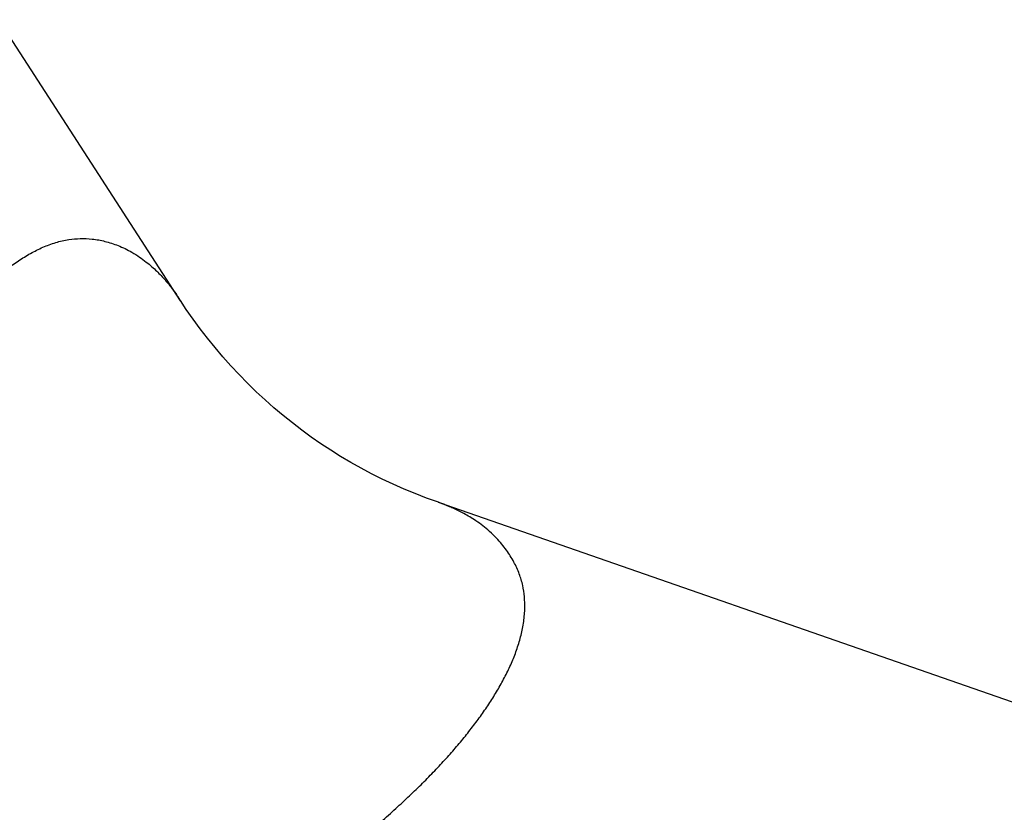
# Model space of a CAD drawing. Header units: millimetres. Extents: x 95 to 1084, y -153 to 904.
# Tile 6 of 27: x 270 to 298, y -23 to 0. Entities that reach past the tile are written whole.
import ezdxf

# ---------------------------------------------------------------- set-up
doc = ezdxf.new("R2010")
doc.units = ezdxf.units.MM
doc.header["$LTSCALE"] = 30.734
doc.layers.get('0').update_dxf_attribs({"linetype": 'CONTINUOUS'})

msp = doc.modelspace()

# ---------------------------------------------------------------- linework, layer by layer
at = {"color": 7, "linetype": 'CONTINUOUS'}
for p, q in [((274.621, -8.375), (269.466, -0.413)), ((274.62, -8.373), (274.621, -8.375)), ((303.623, -21.652), (281.928, -14.089))]:
    msp.add_line(p, q, dxfattribs=at)
at = {"color": 9, "linetype": 'CONTINUOUS'}
msp.add_line((274.615, -8.366), (274.62, -8.373), dxfattribs=at)
at = {"color": 7, "linetype": 'CONTINUOUS'}
msp.add_lwpolyline([(281.928, -14.088), (281.588, -13.967), (281.268, -13.843), (280.952, -13.713), (280.64, -13.575), (280.333, -13.43), (280.031, -13.279), (279.734, -13.122), (279.442, -12.958), (279.155, -12.787), (278.873, -12.611), (278.596, -12.427), (278.322, -12.238), (278.053, -12.041), (277.788, -11.838), (277.526, -11.627), (277.267, -11.409), (277.013, -11.185), (276.764, -10.953), (276.519, -10.715), (276.28, -10.471), (276.046, -10.221), (275.819, -9.966), (275.598, -9.705), (275.383, -9.44), (275.176, -9.171), (274.976, -8.897), (274.784, -8.621), (274.62, -8.374)], dxfattribs=at)
at = {"color": 9, "linetype": 'CONTINUOUS'}
for points, knots in [([(261.556, -28.075), (261.638, -27.896), (261.795, -27.5), (261.988, -26.842), (262.154, -26.075), (262.317, -25.196), (262.509, -24.182), (262.737, -23.021), (263.001, -21.752), (263.293, -20.477), (263.596, -19.282), (263.898, -18.201), (264.197, -17.223), (264.491, -16.336), (264.781, -15.526), (265.069, -14.777), (265.353, -14.084), (265.63, -13.445), (265.899, -12.859), (266.164, -12.316), (266.427, -11.806), (266.688, -11.326), (266.948, -10.874), (267.206, -10.448), (267.464, -10.046), (267.724, -9.664), (267.987, -9.3), (268.256, -8.952), (268.53, -8.62), (268.808, -8.308), (269.093, -8.015), (269.389, -7.739), (269.701, -7.481), (270.026, -7.243), (270.366, -7.033), (270.717, -6.856), (271.081, -6.72), (271.333, -6.662), (271.46, -6.643)], [0, 0, 0, 0, 0.024164, 0.052063, 0.083966, 0.120268, 0.161747, 0.210352, 0.265333, 0.320563, 0.370778, 0.41638, 0.458112, 0.496106, 0.53089, 0.56364, 0.594386, 0.622722, 0.648974, 0.673484, 0.69676, 0.719181, 0.740518, 0.760711, 0.780202, 0.799032, 0.817293, 0.835348, 0.852949, 0.869942, 0.886586, 0.903066, 0.919566, 0.936116, 0.952435, 0.968434, 0.984262, 1, 1, 1, 1]), ([(271.46, -6.643), (271.567, -6.627), (271.787, -6.607), (272.13, -6.621), (272.491, -6.688), (272.867, -6.81), (273.115, -6.929), (273.238, -7)], [0, 0, 0, 0, 0.174466, 0.358634, 0.555786, 0.768136, 1, 1, 1, 1]), ([(273.238, -7), (273.315, -7.044), (273.455, -7.132), (273.644, -7.272), (273.805, -7.406), (273.944, -7.536), (274.068, -7.662), (274.18, -7.786), (274.285, -7.911), (274.386, -8.039), (274.482, -8.169), (274.558, -8.279), (274.601, -8.344), (274.615, -8.366)], [0, 0, 0, 0, 0.134728, 0.253682, 0.35988, 0.456186, 0.545245, 0.62968, 0.712394, 0.796045, 0.879599, 0.960463, 1, 1, 1, 1]), ([(283.572, -15.107), (283.509, -15.04), (283.385, -14.913), (283.187, -14.753), (282.996, -14.619), (282.817, -14.506), (282.651, -14.41), (282.495, -14.328), (282.346, -14.259), (282.207, -14.199), (282.082, -14.147), (281.99, -14.112), (281.941, -14.094), (281.928, -14.089)], [0, 0, 0, 0, 0.141517, 0.27174, 0.391212, 0.499858, 0.596997, 0.685914, 0.770267, 0.849692, 0.918966, 0.978782, 1, 1, 1, 1]), ([(284.361, -16.763), (284.353, -16.656), (284.318, -16.437), (284.22, -16.106), (284.064, -15.768), (283.849, -15.428), (283.673, -15.211), (283.572, -15.107)], [0, 0, 0, 0, 0.172072, 0.355532, 0.55296, 0.766796, 1, 1, 1, 1]), ([(265.895, -31.479), (265.948, -31.438), (266.063, -31.345), (266.261, -31.208), (266.492, -31.059), (266.751, -30.909), (267.029, -30.758), (267.32, -30.613), (267.618, -30.473), (267.921, -30.335), (268.233, -30.193), (268.567, -30.044), (268.935, -29.878), (269.347, -29.691), (269.805, -29.48), (270.316, -29.244), (270.886, -28.976), (271.529, -28.67), (272.263, -28.31), (273.1, -27.886), (274.017, -27.399), (274.945, -26.88), (275.822, -26.36), (276.619, -25.862), (277.343, -25.386), (278, -24.932), (278.599, -24.498), (279.149, -24.08), (279.656, -23.677), (280.124, -23.288), (280.558, -22.911), (280.962, -22.542), (281.339, -22.183), (281.691, -21.83), (282.021, -21.483), (282.329, -21.14), (282.619, -20.799), (282.89, -20.457), (283.145, -20.114), (283.381, -19.767), (283.6, -19.416), (283.799, -19.058), (283.975, -18.696), (284.125, -18.327), (284.246, -17.951), (284.332, -17.565), (284.377, -17.167), (284.372, -16.898), (284.361, -16.763)], [0, 0, 0, 0, 0.008196, 0.018125, 0.029448, 0.041793, 0.054796, 0.068129, 0.081626, 0.095138, 0.108899, 0.123599, 0.139952, 0.158341, 0.178884, 0.201741, 0.227282, 0.256005, 0.288921, 0.327338, 0.370937, 0.416009, 0.457528, 0.495792, 0.531097, 0.56349, 0.593576, 0.621721, 0.64807, 0.672817, 0.696231, 0.718514, 0.739755, 0.760046, 0.779532, 0.798313, 0.816526, 0.834308, 0.851729, 0.86884, 0.885717, 0.902394, 0.918857, 0.935077, 0.951121, 0.967169, 0.983389, 1, 1, 1, 1])]:
    msp.add_open_spline(points, degree=3, knots=knots, dxfattribs=at)

doc.saveas('drawing.dxf')
